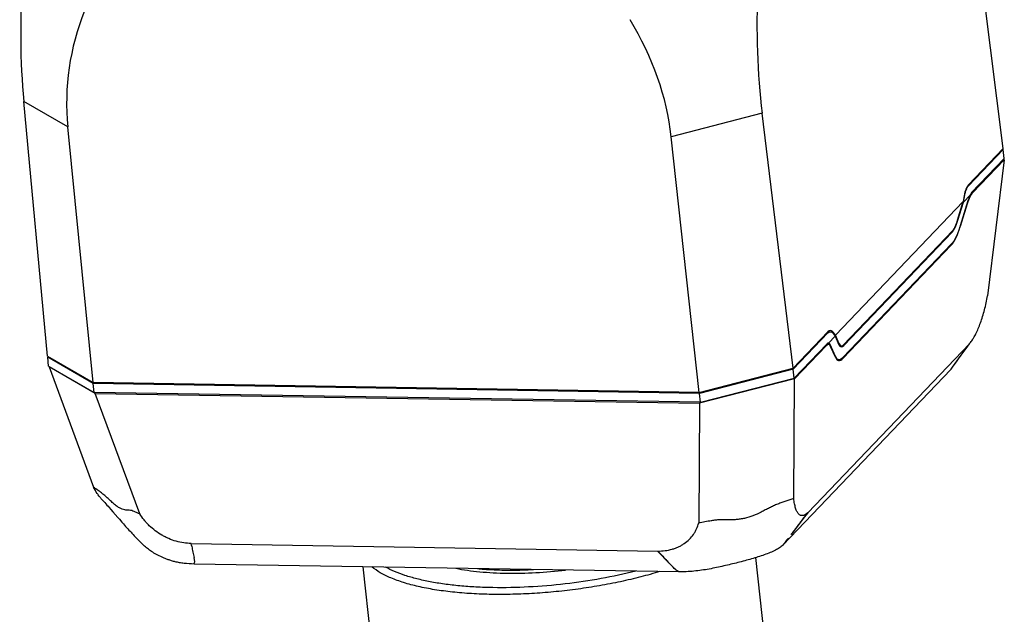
# Model space of a CAD drawing. Header units: millimetres. Extents: x 26 to 553, y 35 to 400.
# Tile 38 of 43: x 464 to 502, y 359 to 382. Entities that reach past the tile are written whole.
import ezdxf

# ---------------------------------------------------------------- set-up
doc = ezdxf.new("R2010")
doc.units = ezdxf.units.MM
doc.header["$LTSCALE"] = 32.67
doc.layers.add('20_ALL_FEATURES', color=7, linetype='CONTINUOUS')

msp = doc.modelspace()

# ---------------------------------------------------------------- linework, layer by layer
at = {"layer": '20_ALL_FEATURES', "color": 7}
for p, q in [((501.4715, 377.0851), (500.2639, 386.6892)), ((465.3272, 369.2251), (464.4269, 378.8651)), ((466.0946, 377.8985), (464.4269, 378.8651)), ((492.3524, 378.4154), (488.9146, 377.531)), ((493.5215, 368.771), (492.3524, 378.4154)), ((467.0464, 368.2286), (466.0946, 377.8985)), ((489.9777, 367.8593), (488.9146, 377.531)), ((500.1536, 375.7069), (501.4715, 377.0851)), ((501.4756, 377.0475), (500.1631, 375.6749)), ((501.4498, 377.0625), (501.4756, 377.0475)), ((501.5127, 376.7091), (501.4756, 377.0475)), ((501.5127, 376.7091), (500.277, 375.4169)), ((500.3075, 375.4075), (501.5025, 376.6572)), ((501.5025, 376.6572), (500.8828, 371.5141)), ((501.4771, 376.672), (501.5025, 376.6572)), ((500.1277, 375.6754), (500.1631, 375.6749)), ((500.2692, 375.4081), (500.3075, 375.4075)), ((499.9608, 375.076), (495.126, 370.0199)), ((499.7467, 374.3709), (499.9608, 375.076)), ((499.7588, 374.3704), (499.9668, 375.0544)), ((500.1338, 375.1075), (499.8435, 374.1528)), ((499.9964, 375.2937), (499.9608, 375.076)), ((499.9668, 375.0544), (500.2138, 375.3127)), ((499.9668, 375.0544), (500.0029, 375.2619)), ((500.0029, 375.2619), (499.9913, 375.2621)), ((500.1085, 374.9952), (499.8456, 374.1303)), ((500.1085, 374.9952), (500.0997, 374.9953)), ((499.7467, 374.3706), (499.7588, 374.3704)), ((499.5668, 373.9798), (495.4215, 369.6447)), ((499.5399, 373.9168), (495.4434, 369.6327)), ((499.5548, 373.9579), (495.4476, 369.6626)), ((499.5399, 373.9168), (499.5159, 373.9172)), ((499.8456, 374.1303), (499.8366, 374.1305)), ((495.4025, 369.1715), (499.5152, 373.4725)), ((499.5073, 373.4294), (495.4108, 369.1453)), ((499.4744, 373.4299), (499.5073, 373.4294)), ((493.5215, 368.771), (494.8394, 370.1493)), ((494.8381, 370.1061), (493.5256, 368.7334)), ((494.8381, 370.1061), (494.7986, 370.1067)), ((494.8454, 370.1554), (494.9334, 370.154)), ((494.869, 369.7232), (495.116, 369.9815)), ((495.0075, 370.1222), (495.0509, 370.1218)), ((495.0465, 370.0786), (495.116, 369.9815)), ((495.126, 370.0199), (495.0509, 370.1218)), ((495.116, 369.9815), (495.2569, 369.6623)), ((495.2708, 369.69), (495.126, 370.0199)), ((494.7983, 369.6873), (493.5627, 368.395)), ((493.5798, 368.3717), (494.7748, 369.6214)), ((500.1987, 369.6986), (494.0782, 363.2978)), ((494.7748, 369.6214), (494.736, 369.6221)), ((494.8619, 369.6694), (494.7825, 369.6707)), ((494.869, 369.7232), (494.8696, 369.7232)), ((494.9315, 369.667), (494.8743, 369.6679)), ((495.1311, 369.2145), (494.9315, 369.667)), ((495.1225, 369.1909), (494.9444, 369.5946)), ((495.2446, 369.6901), (495.2708, 369.69)), ((495.2846, 369.6149), (495.3544, 369.6147)), ((495.4066, 369.6333), (495.4434, 369.6327)), ((499.8773, 369.2598), (500.1068, 369.5731)), ((500.1068, 369.5731), (500.1987, 369.6986)), ((500.1987, 369.6986), (500.1988, 369.7111)), ((500.1988, 369.7047), (500.2171, 369.7296)), ((500.2171, 369.7296), (500.2301, 369.7471)), ((500.2301, 369.7471), (500.2418, 369.7626)), ((465.3272, 369.2251), (467.0464, 368.2286)), ((465.3314, 369.1875), (465.353, 369.2101)), ((465.3684, 368.8491), (465.3314, 369.1875)), ((467.0505, 368.191), (465.3314, 369.1875)), ((495.112, 369.2148), (495.1311, 369.2145)), ((495.2632, 369.0947), (495.1862, 369.0959)), ((495.4108, 369.1453), (495.3758, 369.1459)), ((499.5538, 368.8181), (499.8773, 369.2598)), ((499.6634, 368.9655), (499.7246, 369.0505)), ((499.7246, 369.0505), (499.7835, 369.1317)), ((499.7835, 369.1317), (499.8033, 369.1588)), ((465.3684, 368.8491), (467.0876, 367.8526)), ((465.3938, 368.8343), (465.3856, 368.8257)), ((465.3856, 368.8257), (467.0672, 364.2747)), ((467.1305, 367.8144), (465.3856, 368.8257)), ((489.9777, 367.8593), (493.5215, 368.771)), ((493.5256, 368.7334), (489.9818, 367.8217)), ((499.4902, 368.7258), (493.1347, 362.0793)), ((493.5627, 368.395), (493.5256, 368.7334)), ((499.5132, 368.7558), (499.5565, 368.8162)), ((499.5565, 368.8162), (499.6634, 368.9655)), ((493.5798, 368.3717), (489.983, 367.4464)), ((490.0189, 367.4833), (493.5627, 368.395)), ((493.5525, 363.8482), (493.5798, 368.3717)), ((489.9777, 367.8593), (467.0464, 368.2286)), ((467.0876, 367.8526), (467.0505, 368.191)), ((489.9818, 367.8217), (467.0505, 368.191)), ((490.0189, 367.4833), (467.0876, 367.8526)), ((468.8121, 363.2633), (467.1305, 367.8144)), ((467.1305, 367.8144), (489.983, 367.4464)), ((490.0189, 367.4833), (489.9818, 367.8217)), ((489.983, 367.4464), (489.9557, 362.9229)), ((467.3592, 363.8336), (467.4422, 363.7425)), ((467.4422, 363.7425), (467.4874, 363.6925)), ((467.4874, 363.6925), (467.5316, 363.6434)), ((467.5316, 363.6434), (467.5748, 363.5951)), ((467.5748, 363.5951), (467.617, 363.5475)), ((467.617, 363.5475), (467.6581, 363.5008)), ((467.6581, 363.5008), (467.7182, 363.4322)), ((467.7182, 363.4322), (467.7948, 363.344)), ((493.9611, 363.146), (493.4471, 362.4798)), ((493.9542, 363.1515), (493.9611, 363.1462)), ((494.0782, 363.2978), (493.9611, 363.146)), ((494.08, 363.3121), (494.0782, 363.2978)), ((468.0434, 363.0565), (468.134, 362.9521)), ((468.134, 362.9521), (468.1936, 362.8842)), ((468.1936, 362.8842), (468.2376, 362.8346)), ((468.2376, 362.8346), (468.281, 362.7861)), ((468.281, 362.7861), (468.3237, 362.7388)), ((468.3237, 362.7388), (468.3657, 362.6928)), ((490.4321, 363.0017), (490.429, 363.0012)), ((468.3657, 362.6928), (468.407, 362.6481)), ((468.407, 362.6481), (468.4473, 362.6048)), ((468.4473, 362.6048), (468.4865, 362.5631)), ((468.4865, 362.5631), (468.512, 362.5361)), ((468.512, 362.5361), (468.5613, 362.4844)), ((468.5613, 362.4844), (468.6074, 362.4366)), ((468.6074, 362.4366), (468.818, 362.2214)), ((470.7594, 362.1373), (470.7593, 362.1248)), ((488.4135, 361.8405), (470.7593, 362.1248)), ((470.7777, 362.0389), (470.78, 362.0282)), ((470.8686, 361.6076), (470.8692, 361.6051)), ((470.8692, 361.6051), (470.8687, 361.6076)), ((470.9023, 361.4471), (470.8692, 361.6051)), ((488.4135, 361.8405), (488.4088, 361.8531)), ((488.5082, 361.7504), (488.5068, 361.7428)), ((488.7409, 361.4986), (488.5068, 361.7428)), ((492.108, 361.6068), (492.7961, 355.3256)), ((489.2025, 361.0677), (470.8706, 361.3629)), ((477.2575, 361.2601), (478.0841, 353.7141)), ((488.7417, 361.5027), (488.7409, 361.4986)), ((489.0707, 361.1544), (488.7409, 361.4986))]:
    msp.add_line(p, q, dxfattribs=at)
for points in [[(500.2418, 369.7626), (500.2521, 369.7762), (500.2561, 369.7814)], [(467.7948, 363.344), (467.9824, 363.127), (467.9978, 363.1092), (468.0434, 363.0565)], [(468.818, 362.2214), (468.8923, 362.1449), (468.9035, 362.1334), (468.9656, 362.0695)]]:
    msp.add_lwpolyline(points, dxfattribs=at)
for centre, radius, start, end in [((499.0052, 370.7425), 1.5775, 319.16941, 322.4613), ((495.3271, 371.6767), 5.1028, 324.67018, 325.16453), ((452.5213, 358.1583), 18.6643, 12.00031, 12.26993), ((507.991, 350.4153), 18.888, 141.27605, 141.86363), ((511.5033, 383.7896), 31.8576, 223.54922, 223.79217)]:
    msp.add_arc(centre, radius, start, end, dxfattribs=at)
for centre, major_axis, ratio, start_param, end_param in [((470.8956, 385.428), (2.1724, 14.6983), 0.422921, -4.5288555, -4.1880784), ((498.8263, 384.9782), (1.797, 14.7114), 0.4365103, -4.5381958, -4.1974187), ((484.7218, 377.4141), (18.5743, -2.7466), 0.6969471, 2.9732797, 3.3140568), ((470.3259, 377.646), (18.5777, -2.2646), 0.7014989, 0.1633568, 0.5041339), ((500.2464, 374.9546), (0.0018, 0.8001), 0.3458328, 0.3484437, 1.1338906), ((500.2573, 374.6576), (0.1477, 0.7969), 0.276771, 0.3999204, 1.185221), ((500.2454, 374.8544), (0.1108, 0.5976), 0.276771, 0.7495672, 1.185221), ((499.5951, 374.7417), (0.1625, 0.8766), 0.276771, -2.7416723, -1.9563716), ((499.598, 374.7097), (0.1476, 0.7986), 0.2762955, -2.6697212, -1.9573036), ((499.5926, 374.7042), (0.2511, 1.3547), 0.276771, -2.7416723, -1.9563716), ((496.9074, 374.7155), (2.6588, -0.7383), 0.1207126, -0.0646298, 0.0083508), ((494.9323, 369.3972), (0.0017, 0.8), 0.3459194, -0.4369984, 0.3484485), ((494.7246, 368.8716), (0.1477, 0.7969), 0.276771, 5.897805, 6.6831057), ((494.7667, 369.1247), (0.1108, 0.5976), 0.276771, -0.3853803, 0.0466764), ((495.4987, 370.4577), (0.1625, 0.8767), 0.276771, 2.7562123, 3.541513), ((495.4907, 370.4144), (0.1476, 0.7986), 0.2762955, -3.5280999, -2.8156823), ((492.8001, 370.4201), (2.6588, -0.7383), 0.1207126, -0.1376103, -0.0646298), ((495.4961, 370.4202), (0.2511, 1.3548), 0.276771, 2.7562123, 3.541513), ((495.4828, 370.3714), (0.2364, 1.275), 0.276771, -3.526973, -2.7416723)]:
    msp.add_ellipse(centre, major_axis=major_axis, ratio=ratio, start_param=start_param, end_param=end_param, dxfattribs=at)
for points, knots in [([(500.0029, 375.2619), (500.0108, 375.3072), (500.0288, 375.3922), (500.0652, 375.5083), (500.108, 375.6026), (500.1438, 375.6547), (500.1631, 375.6749)], [0, 0, 0, 0, 0.3080034, 0.5814483, 0.8132065, 1, 1, 1, 1]), ([(500.277, 375.4169), (500.2643, 375.4036), (500.2404, 375.3701), (500.2225, 375.3333), (500.2138, 375.3127)], [0, 0, 0, 0, 0.4509482, 1, 1, 1, 1]), ([(499.8435, 374.1528), (499.8209, 374.0783), (499.7738, 373.9384), (499.6937, 373.7477), (499.6105, 373.5928), (499.5476, 373.5064), (499.5152, 373.4725)], [0, 0, 0, 0, 0.3072855, 0.5818301, 0.814722, 1, 1, 1, 1]), ([(500.2561, 369.7814), (500.2888, 369.824), (500.3545, 369.9198), (500.445, 370.0834), (500.5322, 370.2756), (500.6162, 370.4922), (500.6948, 370.7291), (500.766, 370.9816), (500.8299, 371.2446), (500.8664, 371.4236), (500.8828, 371.5141)], [0, 0, 0, 0, 0.08681, 0.187366, 0.3017803, 0.4275949, 0.5626878, 0.7048619, 0.8513763, 1, 1, 1, 1]), ([(494.8381, 370.1061), (494.8453, 370.1136), (494.86, 370.1272), (494.884, 370.1427), (494.9085, 370.1521), (494.9253, 370.1541), (494.9334, 370.154)], [0, 0, 0, 0, 0.2871063, 0.5441139, 0.7783014, 1, 1, 1, 1]), ([(494.9334, 370.154), (494.9433, 370.1538), (494.9641, 370.15), (494.9936, 370.1347), (495.0218, 370.1104), (495.0384, 370.09), (495.0465, 370.0786)], [0, 0, 0, 0, 0.211869, 0.4411786, 0.7011986, 1, 1, 1, 1]), ([(494.869, 369.7232), (494.863, 369.7232), (494.8506, 369.7216), (494.8251, 369.7117), (494.8085, 369.6979), (494.7983, 369.6873)], [0, 0, 0, 0, 0.2220909, 0.4568997, 1, 1, 1, 1]), ([(499.5132, 368.7558), (499.5113, 368.7533), (499.5039, 368.7432), (499.4962, 368.7332), (499.4902, 368.7258)], [0, 0, 0, 0, 0.246006, 1, 1, 1, 1]), ([(499.5155, 368.7619), (499.519, 368.7669), (499.5319, 368.7856), (499.5447, 368.8043), (499.5538, 368.8181)], [0, 0, 0, 0, 0.2703762, 1, 1, 1, 1]), ([(467.3592, 363.8336), (467.3326, 363.8628), (467.2802, 363.9262), (467.1777, 364.0703), (467.1094, 364.19), (467.0672, 364.2747)], [0, 0, 0, 0, 0.2234622, 0.4647512, 1, 1, 1, 1]), ([(468.8121, 363.2633), (468.7956, 363.2671), (468.7617, 363.2783), (468.7112, 363.3003), (468.6598, 363.3252), (468.5933, 363.3564), (468.5131, 363.3848), (468.4339, 363.3986), (468.3747, 363.4018), (468.3169, 363.4031), (468.2402, 363.4093), (468.1416, 363.4376), (468.0354, 363.4913), (467.9208, 363.5688), (467.8004, 363.6685), (467.6765, 363.7829), (467.5523, 363.901), (467.4285, 364.01), (467.326, 364.09), (467.2452, 364.1451), (467.1862, 364.1844), (467.1263, 364.2269), (467.087, 364.258), (467.0672, 364.2747)], [0, 0, 0, 0, 0.0246513, 0.0517106, 0.0799367, 0.1077732, 0.1584368, 0.2031107, 0.2239941, 0.2445741, 0.2872335, 0.3353957, 0.3925127, 0.4595095, 0.5361354, 0.6194953, 0.7045136, 0.7852778, 0.8591236, 0.8933916, 0.9272534, 0.9623286, 1, 1, 1, 1]), ([(493.5525, 363.8482), (493.5028, 363.8262), (493.4017, 363.7873), (493.2476, 363.7381), (493.0934, 363.6895), (492.9923, 363.6515), (492.942, 363.6313)], [0, 0, 0, 0, 0.2519053, 0.5005283, 0.7489634, 1, 1, 1, 1]), ([(494.08, 363.3121), (494.0645, 363.2976), (494.034, 363.2708), (493.9872, 363.2362), (493.9412, 363.2105), (493.8959, 363.195), (493.8516, 363.1914), (493.8092, 363.2004), (493.7699, 363.2214), (493.7183, 363.266), (493.6762, 363.3308), (493.6418, 363.4088), (493.6079, 363.5088), (493.5743, 363.6561), (493.5583, 363.7807), (493.5525, 363.8482)], [0, 0, 0, 0, 0.0617027, 0.1183008, 0.1692921, 0.2149654, 0.2567719, 0.297305, 0.339468, 0.3854664, 0.4948505, 0.5606571, 0.6340924, 0.8024973, 1, 1, 1, 1]), ([(492.942, 363.6313), (492.8889, 363.6099), (492.7834, 363.5643), (492.6277, 363.4887), (492.4739, 363.4079), (492.2693, 363.3013), (492.0108, 363.1825), (491.7418, 363.1008), (491.527, 363.0604), (491.3685, 363.043), (491.212, 363.0363), (491.0571, 363.0367), (490.9025, 363.0389), (490.7469, 363.0357), (490.5897, 363.0241), (490.4847, 363.0103), (490.4321, 363.0017)], [0, 0, 0, 0, 0.0652733, 0.1311364, 0.1973522, 0.2635365, 0.3943497, 0.5212921, 0.5830238, 0.6435058, 0.7029264, 0.7616572, 0.8202314, 0.8792862, 0.9391682, 1, 1, 1, 1]), ([(470.7594, 362.1373), (470.6647, 362.1425), (470.4737, 362.1604), (470.1893, 362.2199), (469.9582, 362.3018), (469.7793, 362.3854), (469.6046, 362.4799), (469.3976, 362.6168), (469.2101, 362.7784), (469.0732, 362.9188), (468.9465, 363.0645), (468.8618, 363.1818), (468.8121, 363.2633)], [0, 0, 0, 0, 0.1216751, 0.2455901, 0.3715603, 0.4350816, 0.4987596, 0.6260503, 0.7525359, 0.8152562, 0.8774983, 1, 1, 1, 1]), ([(493.9542, 363.1515), (493.9116, 363.0958), (493.8271, 362.9838), (493.658, 362.76), (493.5296, 362.5934), (493.4447, 362.4818)], [0, 0, 0, 0, 0.2500279, 0.5000489, 1, 1, 1, 1]), ([(488.4088, 361.8531), (488.5005, 361.8552), (488.6817, 361.8663), (488.9035, 361.9081), (489.0713, 361.9618), (489.1904, 362.0115), (489.3031, 362.0705), (489.4437, 362.1595), (489.6026, 362.2906), (489.7331, 362.4483), (489.8194, 362.5852), (489.8942, 362.7289), (489.936, 362.8441), (489.9557, 362.9229)], [0, 0, 0, 0, 0.1355672, 0.2676293, 0.33214, 0.3956076, 0.4581305, 0.5198502, 0.641185, 0.7607699, 0.8203855, 0.8800429, 1, 1, 1, 1]), ([(490.429, 363.0012), (490.3496, 362.9883), (490.1932, 362.9547), (490.035, 362.9285), (489.9557, 362.9229)], [0, 0, 0, 0, 0.5032919, 1, 1, 1, 1]), ([(493.3489, 362.345), (493.3418, 362.337), (493.327, 362.3194), (493.2957, 362.2814), (493.2715, 362.2514), (493.2551, 362.2311)], [0, 0, 0, 0, 0.2165607, 0.4688835, 1, 1, 1, 1]), ([(470.8706, 361.3629), (470.7435, 361.3675), (470.5579, 361.3789), (470.3204, 361.411), (470.1622, 361.4424), (470.0197, 361.4816), (469.8911, 361.5262), (469.7725, 361.5745), (469.625, 361.639), (469.4846, 361.7057), (469.3536, 361.7781), (469.2644, 361.8335), (469.1816, 361.8905), (469.1042, 361.9489), (469.0317, 362.0073), (468.9864, 362.0482), (468.9656, 362.0695)], [0, 0, 0, 0, 0.1837609, 0.268193, 0.3458817, 0.4164992, 0.4814037, 0.5424055, 0.6012952, 0.7138626, 0.7668104, 0.8172418, 0.8654966, 0.9119973, 0.9570703, 1, 1, 1, 1]), ([(470.78, 362.0282), (470.7946, 361.9581), (470.8242, 361.8179), (470.8538, 361.6777), (470.8686, 361.6076)], [0, 0, 0, 0, 0.4999359, 1, 1, 1, 1]), ([(493.1347, 362.0793), (493.0955, 362.0438), (493.0053, 361.9728), (492.8458, 361.8772), (492.6529, 361.7887), (492.4325, 361.7081), (492.1946, 361.6324), (491.9474, 361.5584), (491.6944, 361.4859), (491.4356, 361.4166), (491.1709, 361.3514), (490.9014, 361.2895), (490.6278, 361.2295), (490.3495, 361.1728), (490.0653, 361.1249), (489.7767, 361.091), (489.4884, 361.072), (489.2971, 361.068), (489.2025, 361.0677)], [0, 0, 0, 0, 0.0386801, 0.083638, 0.1356046, 0.1935584, 0.2550383, 0.3180965, 0.3821449, 0.4473887, 0.5138955, 0.5813804, 0.6495466, 0.7185891, 0.788949, 0.8601706, 0.9308854, 1, 1, 1, 1]), ([(488.5082, 361.7504), (488.4997, 361.7593), (488.4668, 361.7938), (488.4337, 361.828), (488.4088, 361.8531)], [0, 0, 0, 0, 0.2594752, 1, 1, 1, 1]), ([(488.5082, 361.7504), (488.5474, 361.7093), (488.6249, 361.6265), (488.7027, 361.5439), (488.7417, 361.5027)], [0, 0, 0, 0, 0.4999985, 1, 1, 1, 1]), ([(470.8706, 361.3629), (470.8716, 361.3703), (470.8773, 361.3999), (470.8895, 361.4284), (470.9023, 361.4471)], [0, 0, 0, 0, 0.246959, 1, 1, 1, 1]), ([(488.4845, 361.0793), (488.2455, 361.006), (487.753, 360.868), (486.9928, 360.6895), (486.2017, 360.5365), (485.3898, 360.4109), (484.5673, 360.3143), (483.7444, 360.2479), (482.9315, 360.2126), (482.1389, 360.2088), (481.3765, 360.2364), (480.6538, 360.2952), (479.9799, 360.3843), (479.3631, 360.5026), (478.811, 360.6484), (478.33, 360.8202), (477.9259, 361.0157), (477.6941, 361.172), (477.5954, 361.2546)], [0, 0, 0, 0, 0.0672214, 0.1374467, 0.2099089, 0.2838018, 0.3582949, 0.4325479, 0.5057241, 0.5770052, 0.6456057, 0.7107875, 0.7718773, 0.8282859, 0.8795328, 0.9252806, 0.9653885, 1, 1, 1, 1]), ([(487.5746, 361.0939), (487.1437, 360.9849), (486.2572, 360.7956), (484.9027, 360.5965), (483.5341, 360.4815), (482.4076, 360.4589), (481.5393, 360.488), (480.9256, 360.5321), (480.3454, 360.5983), (479.8042, 360.6861), (479.3068, 360.7945), (478.8577, 360.9225), (478.4612, 361.069), (478.2203, 361.1848), (478.1106, 361.2463)], [0, 0, 0, 0, 0.1385615, 0.2823566, 0.4265988, 0.5664795, 0.6333463, 0.6974345, 0.7582478, 0.8153384, 0.8683189, 0.9168777, 0.9608002, 1, 1, 1, 1]), ([(489.0707, 361.1545), (489.0176, 361.2113), (488.9083, 361.3277), (488.798, 361.4433), (488.7417, 361.5028)], [0, 0, 0, 0, 0.486946, 1, 1, 1, 1]), ([(480.7681, 361.2035), (480.9126, 361.1744), (481.2134, 361.1231), (481.8551, 361.0466), (482.3539, 361.0211), (482.6949, 361.0156)], [0, 0, 0, 0, 0.2280653, 0.4721114, 1, 1, 1, 1]), ([(481.5842, 361.1904), (481.6666, 361.1826), (482.0076, 361.1541), (482.3497, 361.1396), (482.6091, 361.1355)], [0, 0, 0, 0, 0.2417007, 1, 1, 1, 1]), ([(482.6091, 361.1355), (482.6988, 361.134), (483.0647, 361.1315), (483.4306, 361.1418), (483.7064, 361.1562)], [0, 0, 0, 0, 0.2452183, 1, 1, 1, 1]), ([(482.6949, 361.0156), (483.0603, 361.0097), (483.8031, 361.0259), (484.5431, 361.0913), (484.9171, 361.1367)], [0, 0, 0, 0, 0.4923828, 1, 1, 1, 1]), ([(489.2025, 361.0677), (489.1824, 361.0833), (489.1394, 361.1138), (489.0945, 361.1413), (489.0707, 361.1544)], [0, 0, 0, 0, 0.4842381, 1, 1, 1, 1])]:
    msp.add_open_spline(points, degree=3, knots=knots, dxfattribs=at)
msp.add_open_spline([(494.08, 363.3121), (494.0373, 363.2591), (493.9956, 363.2054), (493.9542, 363.1515)], degree=3, dxfattribs=at)

doc.saveas('drawing.dxf')
